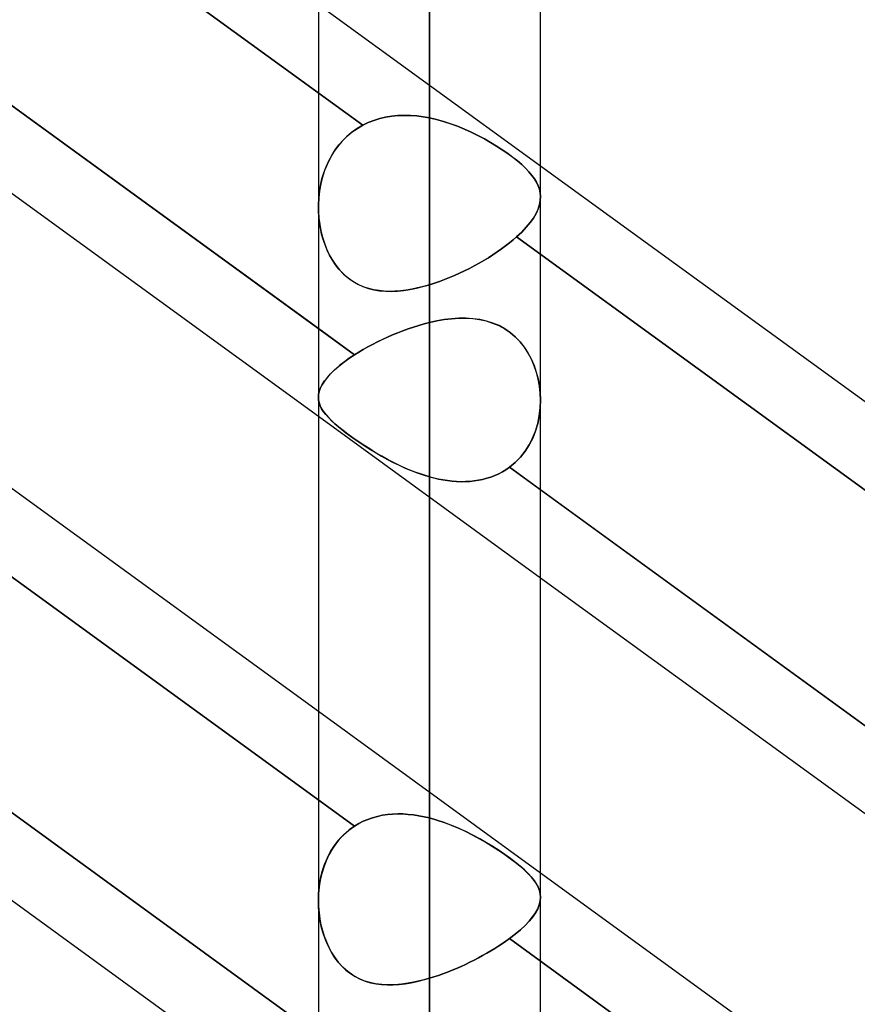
# Model space of a CAD drawing. Header units: millimetres. Extents: x -123 to 100, y -288 to 288.
# Tile 44 of 77: x -46.47 to -37.95, y 73.37 to 83.39. Entities that reach past the tile are written whole.
import ezdxf

# ---------------------------------------------------------------- set-up
doc = ezdxf.new("R2010")
doc.units = ezdxf.units.MM
doc.layers.add('MAIN-1', color=7, linetype='Continuous')
doc.layers.add('MAIN-2', color=7, linetype='Continuous')

msp = doc.modelspace()

# ---------------------------------------------------------------- linework, layer by layer
at = {"layer": 'MAIN-1'}
for p, q in [((-42.305, 163.851), (-42.305, 0)), ((-43.435, 163.059), (-43.435, 0)), ((-41.175, 0), (-41.175, 163.11)), ((-43.435, 80.244), (-51.61, 86.183)), ((-43.435, 79.348), (-51.61, 85.286)), ((-43.435, 76.347), (-51.61, 82.285)), ((-32.435, 75.548), (-41.175, 81.896)), ((-43.435, 73.053), (-52.175, 79.402)), ((-32.435, 72.254), (-41.175, 78.603)), ((-43.435, 72.157), (-52.175, 78.505)), ((-32.435, 71.358), (-41.175, 77.706)), ((-32.435, 68.356), (-41.175, 74.705)), ((-41.175, 74.459), (-41.175, 74.459)), ((-41.175, 74.459), (-41.175, 74.459)), ((-41.175, 74.459), (-41.175, 74.459)), ((-41.175, 74.459), (-41.175, 74.459)), ((-41.175, 74.459), (-41.175, 74.459)), ((-41.175, 74.459), (-41.175, 74.459))]:
    msp.add_line(p, q, dxfattribs=at)
at = {"layer": 'MAIN-2'}
for p, q in [((-42.305, 0), (-42.305, 163.851)), ((-42.305, 162.301), (-42.305, 0)), ((-42.305, 0), (-42.305, 162.301)), ((-42.305, 82.387), (-42.305, 110.062)), ((-42.305, 107.802), (-42.305, 80.688)), ((-52.426, 89.173), (-42.982, 82.312)), ((-42.982, 82.312), (-52.426, 89.173)), ((-52.493, 86.824), (-43.067, 79.977)), ((-41.175, 81.896), (-43.435, 83.538)), ((-42.927, 82.339), (-42.982, 82.312)), ((-42.982, 82.312), (-42.927, 82.339)), ((-42.87, 82.361), (-42.927, 82.339)), ((-42.927, 82.339), (-42.87, 82.361)), ((-42.811, 82.379), (-42.87, 82.361)), ((-42.87, 82.361), (-42.811, 82.379)), ((-42.751, 82.394), (-42.811, 82.379)), ((-42.811, 82.379), (-42.751, 82.394)), ((-42.689, 82.404), (-42.751, 82.394)), ((-42.751, 82.394), (-42.689, 82.404)), ((-42.626, 82.41), (-42.689, 82.404)), ((-42.689, 82.404), (-42.626, 82.41)), ((-42.563, 82.412), (-42.626, 82.41)), ((-42.626, 82.41), (-42.563, 82.412)), ((-42.499, 82.411), (-42.563, 82.412)), ((-42.563, 82.412), (-42.499, 82.411)), ((-42.434, 82.406), (-42.499, 82.411)), ((-42.499, 82.411), (-42.434, 82.406)), ((-42.37, 82.398), (-42.434, 82.406)), ((-42.434, 82.406), (-42.37, 82.398)), ((-42.305, 82.387), (-42.37, 82.398)), ((-42.37, 82.398), (-42.305, 82.387)), ((-42.233, 82.37), (-42.305, 82.387)), ((-42.305, 82.387), (-42.232, 82.37)), ((-42.16, 82.35), (-42.233, 82.37)), ((-42.232, 82.37), (-42.16, 82.35)), ((-42.089, 82.327), (-42.16, 82.35)), ((-42.16, 82.35), (-42.088, 82.327)), ((-43.097, 82.238), (-43.149, 82.194)), ((-43.139, 82.203), (-43.09, 82.244)), ((-43.041, 82.278), (-43.097, 82.238)), ((-43.09, 82.244), (-43.037, 82.28)), ((-42.982, 82.312), (-43.041, 82.278)), ((-43.037, 82.28), (-42.982, 82.312)), ((-42.018, 82.301), (-42.089, 82.327)), ((-42.088, 82.327), (-42.018, 82.301)), ((-41.948, 82.272), (-42.018, 82.301)), ((-42.018, 82.301), (-41.948, 82.272)), ((-41.879, 82.241), (-41.948, 82.272)), ((-41.948, 82.272), (-41.879, 82.241)), ((-41.811, 82.208), (-41.879, 82.241)), ((-41.879, 82.241), (-41.811, 82.208)), ((-43.196, 82.146), (-43.24, 82.093)), ((-43.226, 82.111), (-43.184, 82.159)), ((-43.149, 82.194), (-43.196, 82.146)), ((-43.184, 82.159), (-43.139, 82.203)), ((-41.746, 82.173), (-41.811, 82.208)), ((-41.811, 82.208), (-41.746, 82.173)), ((-41.682, 82.137), (-41.746, 82.173)), ((-41.746, 82.173), (-41.683, 82.137)), ((-41.683, 82.137), (-41.622, 82.1)), ((-41.621, 82.099), (-41.682, 82.137)), ((-52.493, 82.03), (-43.067, 75.183)), ((-43.067, 75.183), (-52.493, 82.03)), ((-43.28, 82.037), (-43.315, 81.977)), ((-43.299, 82.005), (-43.265, 82.06)), ((-43.24, 82.093), (-43.28, 82.037)), ((-43.265, 82.06), (-43.226, 82.111)), ((-41.622, 82.1), (-41.564, 82.062)), ((-41.563, 82.061), (-41.621, 82.099)), ((-41.564, 82.062), (-41.508, 82.024)), ((-41.508, 82.023), (-41.563, 82.061)), ((-43.357, 81.889), (-43.33, 81.948)), ((-43.315, 81.977), (-43.346, 81.914)), ((-43.33, 81.948), (-43.299, 82.005)), ((-41.508, 82.024), (-41.457, 81.986)), ((-41.456, 81.985), (-41.508, 82.023)), ((-41.457, 81.986), (-41.41, 81.948)), ((-41.409, 81.948), (-41.456, 81.985)), ((-41.41, 81.948), (-41.366, 81.911)), ((-41.366, 81.911), (-41.409, 81.948)), ((-43.372, 81.85), (-43.394, 81.783)), ((-43.38, 81.827), (-43.357, 81.889)), ((-43.346, 81.914), (-43.372, 81.85)), ((-41.327, 81.874), (-41.366, 81.911)), ((-41.366, 81.911), (-41.327, 81.874)), ((-41.292, 81.837), (-41.327, 81.874)), ((-41.327, 81.874), (-41.293, 81.838)), ((-41.293, 81.838), (-41.262, 81.802)), ((-41.262, 81.801), (-41.292, 81.837)), ((-43.414, 81.7), (-43.399, 81.765)), ((-43.394, 81.783), (-43.411, 81.714)), ((-43.399, 81.765), (-43.38, 81.827)), ((-41.262, 81.802), (-41.237, 81.766)), ((-41.236, 81.766), (-41.262, 81.801)), ((-41.237, 81.766), (-41.215, 81.731)), ((-41.215, 81.731), (-41.236, 81.766)), ((-41.199, 81.695), (-41.215, 81.731)), ((-41.215, 81.731), (-41.199, 81.696)), ((-43.432, 81.569), (-43.425, 81.635)), ((-43.423, 81.644), (-43.431, 81.574)), ((-43.425, 81.635), (-43.414, 81.7)), ((-43.411, 81.714), (-43.423, 81.644)), ((-41.199, 81.696), (-41.186, 81.661)), ((-41.186, 81.66), (-41.199, 81.695)), ((-41.186, 81.661), (-41.179, 81.625)), ((-41.179, 81.625), (-41.186, 81.66)), ((-43.431, 81.574), (-43.435, 81.503)), ((-43.435, 81.503), (-43.432, 81.569)), ((-41.185, 81.504), (-41.177, 81.547)), ((-41.177, 81.547), (-41.185, 81.504)), ((-41.175, 81.589), (-41.179, 81.625)), ((-41.179, 81.625), (-41.175, 81.589)), ((-41.177, 81.547), (-41.175, 81.589)), ((-41.175, 81.589), (-41.177, 81.547)), ((-43.434, 81.442), (-43.435, 81.503)), ((-43.435, 81.503), (-43.434, 81.435)), ((-43.431, 81.381), (-43.434, 81.442)), ((-43.434, 81.435), (-43.43, 81.368)), ((-41.199, 81.46), (-41.22, 81.414)), ((-41.22, 81.414), (-41.199, 81.459)), ((-41.199, 81.459), (-41.185, 81.504)), ((-41.185, 81.504), (-41.199, 81.46)), ((-43.424, 81.321), (-43.431, 81.381)), ((-43.43, 81.368), (-43.421, 81.302)), ((-41.28, 81.321), (-41.247, 81.368)), ((-41.247, 81.368), (-41.28, 81.321)), ((-41.247, 81.368), (-41.22, 81.414)), ((-41.22, 81.414), (-41.247, 81.368)), ((-43.414, 81.263), (-43.424, 81.321)), ((-43.421, 81.302), (-43.409, 81.237)), ((-43.402, 81.205), (-43.414, 81.263)), ((-43.409, 81.237), (-43.393, 81.174)), ((-41.366, 81.225), (-41.32, 81.274)), ((-41.32, 81.274), (-41.366, 81.225)), ((-41.32, 81.274), (-41.28, 81.321)), ((-41.28, 81.321), (-41.32, 81.274)), ((-43.386, 81.149), (-43.402, 81.205)), ((-43.393, 81.174), (-43.374, 81.113)), ((-43.367, 81.094), (-43.386, 81.149)), ((-41.453, 81.145), (-41.49, 81.114)), ((-41.49, 81.114), (-41.453, 81.145)), ((-41.417, 81.176), (-41.453, 81.145)), ((-41.453, 81.145), (-41.417, 81.176)), ((-41.417, 81.176), (-41.366, 81.225)), ((-41.366, 81.225), (-41.417, 81.176)), ((-41.417, 81.176), (-31.968, 74.312)), ((-31.968, 74.312), (-41.417, 81.176)), ((-43.374, 81.113), (-43.351, 81.053)), ((-43.345, 81.041), (-43.367, 81.094)), ((-43.351, 81.053), (-43.324, 80.995)), ((-43.321, 80.989), (-43.345, 81.041)), ((-41.571, 81.053), (-41.614, 81.023)), ((-41.614, 81.023), (-41.571, 81.053)), ((-41.53, 81.084), (-41.571, 81.053)), ((-41.571, 81.053), (-41.53, 81.084)), ((-41.49, 81.114), (-41.53, 81.084)), ((-41.53, 81.084), (-41.49, 81.114)), ((-43.324, 80.995), (-43.293, 80.94)), ((-43.293, 80.94), (-43.321, 80.989)), ((-43.261, 80.893), (-43.293, 80.94)), ((-43.293, 80.94), (-43.258, 80.889)), ((-41.751, 80.936), (-41.799, 80.908)), ((-41.799, 80.908), (-41.751, 80.936)), ((-41.704, 80.964), (-41.751, 80.936)), ((-41.751, 80.936), (-41.705, 80.964)), ((-41.705, 80.964), (-41.659, 80.993)), ((-41.659, 80.993), (-41.704, 80.964)), ((-41.614, 81.023), (-41.659, 80.993)), ((-41.659, 80.993), (-41.614, 81.023)), ((-43.227, 80.849), (-43.261, 80.893)), ((-43.258, 80.889), (-43.22, 80.84)), ((-43.191, 80.809), (-43.227, 80.849)), ((-43.22, 80.84), (-43.178, 80.797)), ((-41.947, 80.83), (-41.998, 80.806)), ((-41.998, 80.806), (-41.947, 80.83)), ((-41.897, 80.855), (-41.947, 80.83)), ((-41.947, 80.83), (-41.897, 80.855)), ((-41.848, 80.881), (-41.897, 80.855)), ((-41.897, 80.855), (-41.848, 80.881)), ((-41.799, 80.908), (-41.848, 80.881)), ((-41.848, 80.881), (-41.799, 80.908)), ((-43.152, 80.773), (-43.191, 80.809)), ((-43.178, 80.797), (-43.133, 80.758)), ((-43.11, 80.74), (-43.152, 80.773)), ((-43.133, 80.758), (-43.086, 80.724)), ((-43.065, 80.711), (-43.11, 80.74)), ((-42.151, 80.741), (-42.203, 80.722)), ((-42.203, 80.722), (-42.151, 80.741)), ((-42.1, 80.762), (-42.151, 80.741)), ((-42.151, 80.741), (-42.1, 80.762)), ((-42.049, 80.783), (-42.1, 80.762)), ((-42.1, 80.762), (-42.049, 80.783)), ((-41.998, 80.806), (-42.049, 80.783)), ((-42.049, 80.783), (-41.998, 80.806)), ((-43.086, 80.724), (-43.035, 80.694)), ((-43.018, 80.686), (-43.065, 80.711)), ((-43.035, 80.694), (-42.981, 80.67)), ((-42.97, 80.666), (-43.018, 80.686)), ((-42.981, 80.67), (-42.926, 80.651)), ((-42.921, 80.65), (-42.97, 80.666)), ((-42.926, 80.651), (-42.87, 80.637)), ((-42.87, 80.638), (-42.921, 80.65)), ((-42.818, 80.629), (-42.87, 80.638)), ((-42.87, 80.637), (-42.812, 80.628)), ((-42.765, 80.624), (-42.818, 80.629)), ((-42.812, 80.628), (-42.753, 80.623)), ((-42.599, 80.627), (-42.656, 80.623)), ((-42.63, 80.625), (-42.567, 80.631)), ((-42.542, 80.634), (-42.599, 80.627)), ((-42.567, 80.631), (-42.503, 80.641)), ((-42.484, 80.644), (-42.542, 80.634)), ((-42.503, 80.641), (-42.438, 80.654)), ((-42.425, 80.657), (-42.484, 80.644)), ((-42.438, 80.654), (-42.372, 80.67)), ((-42.365, 80.671), (-42.425, 80.657)), ((-42.372, 80.67), (-42.305, 80.688)), ((-42.305, 80.688), (-42.365, 80.671)), ((-42.254, 80.705), (-42.305, 80.688)), ((-42.305, 80.688), (-42.254, 80.705)), ((-42.203, 80.722), (-42.254, 80.705)), ((-42.254, 80.705), (-42.203, 80.722)), ((-42.711, 80.622), (-42.765, 80.624)), ((-42.753, 80.623), (-42.692, 80.622)), ((-42.656, 80.623), (-42.711, 80.622)), ((-42.692, 80.622), (-42.63, 80.625)), ((-42.23, 80.321), (-42.155, 80.334)), ((-42.154, 80.334), (-42.229, 80.321)), ((-42.155, 80.334), (-42.081, 80.343)), ((-42.08, 80.343), (-42.154, 80.334)), ((-42.081, 80.343), (-42.007, 80.348)), ((-42.006, 80.348), (-42.08, 80.343)), ((-42.007, 80.348), (-41.935, 80.349)), ((-41.933, 80.349), (-42.006, 80.348)), ((-41.935, 80.349), (-41.864, 80.345)), ((-41.862, 80.344), (-41.933, 80.349)), ((-41.864, 80.345), (-41.794, 80.335)), ((-41.792, 80.335), (-41.862, 80.344)), ((-41.794, 80.335), (-41.727, 80.321)), ((-41.724, 80.32), (-41.792, 80.335)), ((-43.067, 79.977), (-43.435, 80.244)), ((-42.521, 80.241), (-42.575, 80.222)), ((-42.575, 80.222), (-42.521, 80.241)), ((-42.467, 80.259), (-42.521, 80.241)), ((-42.521, 80.241), (-42.467, 80.259)), ((-42.413, 80.276), (-42.467, 80.259)), ((-42.467, 80.259), (-42.413, 80.276)), ((-42.359, 80.291), (-42.413, 80.276)), ((-42.413, 80.276), (-42.359, 80.291)), ((-42.305, 80.305), (-42.359, 80.291)), ((-42.359, 80.291), (-42.305, 80.305)), ((-42.305, 80.305), (-42.23, 80.321)), ((-42.229, 80.321), (-42.305, 80.305)), ((-42.305, 75.265), (-42.305, 80.305)), ((-42.305, 80.305), (-42.305, 75.265)), ((-41.727, 80.321), (-41.662, 80.3)), ((-41.659, 80.299), (-41.724, 80.32)), ((-41.662, 80.3), (-41.599, 80.274)), ((-41.596, 80.273), (-41.659, 80.299)), ((-41.599, 80.274), (-41.539, 80.242)), ((-41.536, 80.24), (-41.596, 80.273)), ((-41.539, 80.242), (-41.483, 80.203)), ((-41.48, 80.201), (-41.536, 80.24)), ((-42.784, 80.133), (-42.835, 80.108)), ((-42.835, 80.108), (-42.785, 80.133)), ((-42.785, 80.133), (-42.733, 80.156)), ((-42.733, 80.157), (-42.784, 80.133)), ((-42.681, 80.179), (-42.733, 80.157)), ((-42.733, 80.156), (-42.681, 80.179)), ((-42.628, 80.201), (-42.681, 80.179)), ((-42.681, 80.179), (-42.628, 80.201)), ((-42.575, 80.222), (-42.628, 80.201)), ((-42.628, 80.201), (-42.575, 80.222)), ((-41.483, 80.203), (-41.431, 80.159)), ((-41.428, 80.157), (-41.48, 80.201)), ((-41.431, 80.159), (-41.383, 80.11)), ((-41.381, 80.107), (-41.428, 80.157)), ((-42.978, 80.031), (-43.023, 80.004)), ((-43.023, 80.004), (-42.978, 80.031)), ((-42.932, 80.057), (-42.978, 80.031)), ((-42.978, 80.031), (-42.932, 80.057)), ((-42.884, 80.083), (-42.932, 80.057)), ((-42.932, 80.057), (-42.884, 80.083)), ((-42.835, 80.108), (-42.884, 80.083)), ((-42.884, 80.083), (-42.835, 80.108)), ((-41.383, 80.11), (-41.34, 80.055)), ((-41.338, 80.053), (-41.381, 80.107)), ((-41.34, 80.055), (-41.302, 79.996)), ((-41.3, 79.994), (-41.338, 80.053)), ((-43.178, 79.899), (-43.125, 79.938)), ((-43.12, 79.941), (-43.17, 79.905)), ((-43.125, 79.938), (-43.067, 79.977)), ((-43.067, 79.977), (-43.12, 79.941)), ((-43.023, 80.004), (-43.067, 79.977)), ((-43.067, 79.977), (-43.023, 80.004)), ((-41.302, 79.996), (-41.268, 79.934)), ((-41.267, 79.931), (-41.3, 79.994)), ((-41.268, 79.934), (-41.24, 79.869)), ((-41.239, 79.866), (-41.267, 79.931)), ((-43.258, 79.834), (-43.295, 79.799)), ((-43.271, 79.822), (-43.227, 79.86)), ((-43.216, 79.87), (-43.258, 79.834)), ((-43.227, 79.86), (-43.178, 79.899)), ((-43.17, 79.905), (-43.216, 79.87)), ((-41.24, 79.869), (-41.217, 79.801)), ((-41.216, 79.798), (-41.239, 79.866)), ((-43.357, 79.731), (-43.381, 79.698)), ((-43.372, 79.711), (-43.343, 79.747)), ((-43.328, 79.765), (-43.357, 79.731)), ((-43.343, 79.747), (-43.31, 79.784)), ((-43.295, 79.799), (-43.328, 79.765)), ((-43.31, 79.784), (-43.271, 79.822)), ((-41.217, 79.801), (-41.199, 79.731)), ((-41.198, 79.729), (-41.216, 79.798)), ((-41.199, 79.731), (-41.186, 79.66)), ((-41.186, 79.658), (-41.198, 79.729)), ((-43.416, 79.634), (-43.426, 79.604)), ((-43.425, 79.608), (-43.412, 79.642)), ((-43.4, 79.666), (-43.416, 79.634)), ((-43.412, 79.642), (-43.395, 79.676)), ((-43.381, 79.698), (-43.4, 79.666)), ((-43.395, 79.676), (-43.372, 79.711)), ((-41.186, 79.66), (-41.178, 79.589)), ((-41.178, 79.587), (-41.186, 79.658)), ((-52.426, 79.584), (-42.982, 72.724)), ((-43.435, 79.544), (-43.433, 79.576)), ((-43.433, 79.574), (-43.435, 79.544)), ((-43.435, 79.544), (-43.433, 79.518)), ((-43.433, 79.514), (-43.435, 79.544)), ((-43.433, 79.576), (-43.425, 79.608)), ((-43.426, 79.604), (-43.433, 79.574)), ((-41.178, 79.589), (-41.175, 79.517)), ((-41.175, 79.515), (-41.178, 79.587)), ((-43.433, 79.518), (-43.428, 79.492)), ((-43.427, 79.485), (-43.433, 79.514)), ((-43.428, 79.492), (-43.42, 79.466)), ((-43.416, 79.456), (-43.427, 79.485)), ((-43.42, 79.466), (-43.409, 79.44)), ((-43.402, 79.427), (-43.416, 79.456)), ((-43.409, 79.44), (-43.394, 79.414)), ((-43.383, 79.398), (-43.402, 79.427)), ((-41.178, 79.436), (-41.187, 79.356)), ((-41.187, 79.355), (-41.178, 79.435)), ((-41.175, 79.517), (-41.178, 79.436)), ((-41.178, 79.435), (-41.175, 79.515)), ((-41.175, 77.706), (-43.435, 79.348)), ((-43.394, 79.414), (-43.376, 79.388)), ((-43.36, 79.369), (-43.383, 79.398)), ((-43.376, 79.388), (-43.354, 79.361)), ((-43.333, 79.338), (-43.36, 79.369)), ((-43.354, 79.361), (-43.329, 79.334)), ((-43.302, 79.307), (-43.333, 79.338)), ((-43.329, 79.334), (-43.301, 79.305)), ((-41.187, 79.356), (-41.203, 79.278)), ((-41.203, 79.277), (-41.187, 79.355)), ((-43.267, 79.274), (-43.302, 79.307)), ((-43.301, 79.305), (-43.269, 79.276)), ((-43.269, 79.276), (-43.234, 79.246)), ((-43.227, 79.241), (-43.267, 79.274)), ((-43.234, 79.246), (-43.195, 79.215)), ((-43.184, 79.206), (-43.227, 79.241)), ((-41.226, 79.201), (-41.203, 79.277)), ((-41.203, 79.278), (-41.225, 79.202)), ((-43.195, 79.215), (-43.154, 79.183)), ((-43.136, 79.17), (-43.184, 79.206)), ((-43.154, 79.183), (-43.109, 79.15)), ((-43.085, 79.133), (-43.136, 79.17)), ((-43.109, 79.15), (-43.061, 79.116)), ((-43.03, 79.095), (-43.085, 79.133)), ((-41.29, 79.06), (-41.255, 79.129)), ((-41.254, 79.13), (-41.289, 79.06)), ((-41.255, 79.129), (-41.226, 79.201)), ((-41.225, 79.202), (-41.254, 79.13)), ((-43.061, 79.116), (-43.011, 79.082)), ((-42.973, 79.057), (-43.03, 79.095)), ((-43.011, 79.082), (-42.958, 79.047)), ((-42.913, 79.019), (-42.973, 79.057)), ((-42.958, 79.047), (-42.904, 79.013)), ((-41.289, 79.06), (-41.331, 78.995)), ((-41.331, 78.995), (-41.29, 79.06)), ((-42.852, 78.981), (-42.913, 79.019)), ((-42.904, 79.013), (-42.848, 78.979)), ((-42.789, 78.944), (-42.852, 78.981)), ((-42.848, 78.979), (-42.791, 78.946)), ((-42.791, 78.946), (-42.733, 78.913)), ((-42.724, 78.909), (-42.789, 78.944)), ((-41.379, 78.935), (-41.432, 78.88)), ((-41.432, 78.88), (-41.379, 78.934)), ((-41.331, 78.995), (-41.379, 78.935)), ((-41.379, 78.934), (-41.331, 78.995)), ((-42.733, 78.913), (-42.673, 78.882)), ((-42.658, 78.874), (-42.724, 78.909)), ((-42.673, 78.882), (-42.613, 78.853)), ((-42.589, 78.842), (-42.658, 78.874)), ((-42.613, 78.853), (-42.552, 78.825)), ((-42.52, 78.811), (-42.589, 78.842)), ((-42.552, 78.825), (-42.491, 78.799)), ((-41.526, 78.808), (-41.491, 78.832)), ((-41.491, 78.832), (-41.526, 78.808)), ((-41.432, 78.88), (-41.491, 78.832)), ((-41.491, 78.832), (-41.432, 78.88)), ((-41.175, 78.603), (-41.491, 78.832)), ((-41.491, 78.832), (-32.064, 71.984)), ((-42.449, 78.783), (-42.52, 78.811)), ((-42.491, 78.799), (-42.429, 78.776)), ((-42.377, 78.758), (-42.449, 78.783)), ((-42.429, 78.776), (-42.367, 78.754)), ((-42.305, 78.736), (-42.377, 78.758)), ((-42.367, 78.754), (-42.305, 78.736)), ((-42.305, 78.736), (-42.305, 73.634)), ((-42.305, 73.634), (-42.305, 78.736)), ((-42.305, 78.736), (-42.259, 78.724)), ((-42.259, 78.723), (-42.305, 78.736)), ((-42.259, 78.724), (-42.213, 78.713)), ((-42.213, 78.713), (-42.259, 78.723)), ((-41.721, 78.72), (-41.68, 78.733)), ((-41.679, 78.733), (-41.721, 78.72)), ((-41.68, 78.733), (-41.64, 78.748)), ((-41.639, 78.748), (-41.679, 78.733)), ((-41.64, 78.748), (-41.6, 78.766)), ((-41.6, 78.766), (-41.639, 78.748)), ((-41.6, 78.766), (-41.562, 78.786)), ((-41.562, 78.786), (-41.6, 78.766)), ((-41.562, 78.786), (-41.526, 78.808)), ((-41.526, 78.808), (-41.562, 78.786)), ((-42.213, 78.713), (-42.167, 78.704)), ((-42.167, 78.704), (-42.213, 78.713)), ((-42.167, 78.704), (-42.121, 78.697)), ((-42.12, 78.697), (-42.167, 78.704)), ((-42.121, 78.697), (-42.075, 78.691)), ((-42.074, 78.691), (-42.12, 78.697)), ((-42.075, 78.691), (-42.029, 78.688)), ((-42.029, 78.688), (-42.074, 78.691)), ((-42.029, 78.688), (-41.983, 78.686)), ((-41.983, 78.686), (-42.029, 78.688)), ((-41.983, 78.686), (-41.938, 78.687)), ((-41.938, 78.687), (-41.983, 78.686)), ((-41.938, 78.687), (-41.894, 78.689)), ((-41.893, 78.689), (-41.938, 78.687)), ((-41.894, 78.689), (-41.849, 78.693)), ((-41.849, 78.693), (-41.893, 78.689)), ((-41.849, 78.693), (-41.806, 78.7)), ((-41.805, 78.7), (-41.849, 78.693)), ((-41.806, 78.7), (-41.763, 78.709)), ((-41.763, 78.709), (-41.805, 78.7)), ((-41.763, 78.709), (-41.721, 78.72)), ((-41.721, 78.72), (-41.763, 78.709)), ((-41.175, 74.705), (-43.435, 76.347)), ((-43.023, 75.209), (-42.978, 75.231)), ((-42.978, 75.231), (-43.023, 75.209)), ((-42.978, 75.231), (-42.932, 75.251)), ((-42.932, 75.251), (-42.978, 75.231)), ((-42.932, 75.251), (-42.884, 75.268)), ((-42.884, 75.268), (-42.932, 75.251)), ((-42.884, 75.268), (-42.835, 75.281)), ((-42.835, 75.281), (-42.884, 75.268)), ((-42.835, 75.281), (-42.785, 75.292)), ((-42.784, 75.292), (-42.835, 75.281)), ((-42.785, 75.292), (-42.733, 75.3)), ((-42.733, 75.3), (-42.784, 75.292)), ((-42.733, 75.3), (-42.681, 75.304)), ((-42.681, 75.304), (-42.733, 75.3)), ((-42.681, 75.304), (-42.628, 75.306)), ((-42.628, 75.306), (-42.681, 75.304)), ((-42.628, 75.306), (-42.575, 75.306)), ((-42.575, 75.306), (-42.628, 75.306)), ((-42.575, 75.306), (-42.521, 75.302)), ((-42.521, 75.302), (-42.575, 75.306)), ((-42.521, 75.302), (-42.467, 75.296)), ((-42.467, 75.296), (-42.521, 75.302)), ((-42.467, 75.296), (-42.413, 75.288)), ((-42.413, 75.288), (-42.467, 75.296)), ((-42.413, 75.288), (-42.359, 75.277)), ((-42.359, 75.277), (-42.413, 75.288)), ((-42.359, 75.277), (-42.305, 75.265)), ((-42.305, 75.265), (-42.359, 75.277)), ((-42.229, 75.243), (-42.305, 75.265)), ((-42.305, 75.265), (-42.23, 75.244)), ((-42.23, 75.244), (-42.155, 75.219)), ((-42.154, 75.219), (-42.229, 75.243)), ((-42.155, 75.219), (-42.081, 75.191)), ((-42.08, 75.19), (-42.154, 75.219)), ((-43.178, 75.094), (-43.125, 75.141)), ((-43.12, 75.144), (-43.17, 75.102)), ((-43.125, 75.141), (-43.067, 75.183)), ((-43.067, 75.183), (-43.12, 75.144)), ((-43.067, 75.183), (-43.023, 75.209)), ((-43.023, 75.209), (-43.067, 75.183)), ((-42.081, 75.191), (-42.007, 75.16)), ((-42.006, 75.159), (-42.08, 75.19)), ((-42.007, 75.16), (-41.935, 75.126)), ((-41.933, 75.126), (-42.006, 75.159)), ((-41.935, 75.126), (-41.864, 75.091)), ((-41.862, 75.09), (-41.933, 75.126)), ((-43.271, 74.985), (-43.227, 75.042)), ((-43.216, 75.055), (-43.258, 75.003)), ((-43.227, 75.042), (-43.178, 75.094)), ((-43.17, 75.102), (-43.216, 75.055)), ((-41.864, 75.091), (-41.794, 75.053)), ((-41.792, 75.052), (-41.862, 75.09)), ((-41.794, 75.053), (-41.727, 75.015)), ((-41.724, 75.013), (-41.792, 75.052)), ((-43.343, 74.859), (-43.31, 74.923)), ((-43.295, 74.948), (-43.328, 74.89)), ((-43.31, 74.923), (-43.271, 74.985)), ((-43.258, 75.003), (-43.295, 74.948)), ((-41.727, 75.015), (-41.662, 74.975)), ((-41.659, 74.974), (-41.724, 75.013)), ((-41.662, 74.975), (-41.599, 74.935)), ((-41.596, 74.933), (-41.659, 74.974)), ((-41.599, 74.935), (-41.539, 74.894)), ((-41.536, 74.892), (-41.596, 74.933)), ((-43.357, 74.828), (-43.381, 74.765)), ((-43.372, 74.791), (-43.343, 74.859)), ((-43.328, 74.89), (-43.357, 74.828)), ((-41.539, 74.894), (-41.483, 74.854)), ((-41.48, 74.852), (-41.536, 74.892)), ((-41.483, 74.854), (-41.431, 74.815)), ((-41.428, 74.813), (-41.48, 74.852)), ((-43.412, 74.648), (-43.395, 74.721)), ((-43.381, 74.765), (-43.4, 74.699)), ((-43.395, 74.721), (-43.372, 74.791)), ((-41.431, 74.815), (-41.383, 74.776)), ((-41.381, 74.774), (-41.428, 74.813)), ((-41.383, 74.776), (-41.34, 74.738)), ((-41.338, 74.737), (-41.381, 74.774)), ((-41.34, 74.738), (-41.302, 74.701)), ((-41.3, 74.7), (-41.338, 74.737)), ((-43.416, 74.632), (-43.426, 74.564)), ((-43.425, 74.575), (-43.412, 74.648)), ((-43.4, 74.699), (-43.416, 74.632)), ((-41.302, 74.701), (-41.268, 74.665)), ((-41.267, 74.664), (-41.3, 74.7)), ((-41.268, 74.665), (-41.24, 74.63)), ((-41.239, 74.629), (-41.267, 74.664)), ((-41.24, 74.63), (-41.217, 74.596)), ((-41.216, 74.594), (-41.239, 74.629)), ((-43.433, 74.5), (-43.425, 74.575)), ((-43.426, 74.564), (-43.433, 74.495)), ((-41.217, 74.596), (-41.199, 74.562)), ((-41.198, 74.56), (-41.216, 74.594)), ((-41.199, 74.562), (-41.186, 74.528)), ((-41.186, 74.527), (-41.198, 74.56)), ((-41.186, 74.528), (-41.178, 74.494)), ((-41.178, 74.493), (-41.186, 74.527)), ((-43.435, 74.426), (-43.433, 74.5)), ((-43.433, 74.495), (-43.435, 74.427)), ((-43.435, 74.427), (-43.433, 74.364)), ((-43.433, 74.355), (-43.435, 74.426)), ((-41.187, 74.381), (-41.178, 74.42)), ((-41.178, 74.42), (-41.187, 74.381)), ((-41.178, 74.494), (-41.175, 74.459)), ((-41.175, 74.459), (-41.178, 74.493)), ((-41.178, 74.42), (-41.175, 74.459)), ((-41.175, 74.459), (-41.178, 74.42)), ((-43.433, 74.364), (-43.428, 74.301)), ((-43.427, 74.285), (-43.433, 74.355)), ((-41.226, 74.3), (-41.203, 74.341)), ((-41.203, 74.341), (-41.226, 74.3)), ((-41.203, 74.341), (-41.187, 74.381)), ((-41.187, 74.381), (-41.203, 74.341)), ((-43.428, 74.301), (-43.42, 74.24)), ((-43.416, 74.216), (-43.427, 74.285)), ((-43.42, 74.24), (-43.409, 74.179)), ((-43.402, 74.149), (-43.416, 74.216)), ((-41.29, 74.215), (-41.255, 74.258)), ((-41.254, 74.258), (-41.289, 74.216)), ((-41.255, 74.258), (-41.226, 74.3)), ((-41.226, 74.3), (-41.254, 74.258)), ((-43.409, 74.179), (-43.394, 74.12)), ((-43.383, 74.084), (-43.402, 74.149)), ((-43.394, 74.12), (-43.376, 74.062)), ((-41.379, 74.128), (-41.432, 74.083)), ((-41.432, 74.083), (-41.379, 74.127)), ((-41.379, 74.127), (-41.331, 74.172)), ((-41.331, 74.172), (-41.379, 74.128)), ((-41.289, 74.216), (-41.331, 74.172)), ((-41.331, 74.172), (-41.29, 74.215)), ((-43.36, 74.02), (-43.383, 74.084)), ((-43.376, 74.062), (-43.354, 74.005)), ((-43.333, 73.958), (-43.36, 74.02)), ((-41.491, 74.038), (-41.526, 74.013)), ((-41.526, 74.013), (-41.491, 74.038)), ((-41.491, 74.038), (-41.432, 74.083)), ((-41.432, 74.083), (-41.491, 74.038)), ((-41.491, 74.038), (-32.064, 67.19)), ((-32.064, 67.19), (-41.491, 74.038)), ((-43.354, 74.005), (-43.329, 73.95)), ((-43.302, 73.899), (-43.333, 73.958)), ((-43.329, 73.95), (-43.301, 73.897)), ((-41.68, 73.913), (-41.64, 73.938)), ((-41.639, 73.938), (-41.679, 73.913)), ((-41.64, 73.938), (-41.6, 73.963)), ((-41.6, 73.963), (-41.639, 73.938)), ((-41.562, 73.988), (-41.6, 73.963)), ((-41.6, 73.963), (-41.562, 73.988)), ((-41.526, 74.013), (-41.562, 73.988)), ((-41.562, 73.988), (-41.526, 74.013)), ((-43.267, 73.843), (-43.302, 73.899)), ((-43.301, 73.897), (-43.269, 73.847)), ((-43.269, 73.847), (-43.234, 73.799)), ((-43.227, 73.792), (-43.267, 73.843)), ((-41.894, 73.797), (-41.849, 73.819)), ((-41.849, 73.82), (-41.893, 73.798)), ((-41.805, 73.842), (-41.849, 73.82)), ((-41.849, 73.819), (-41.806, 73.842)), ((-41.806, 73.842), (-41.763, 73.865)), ((-41.763, 73.866), (-41.805, 73.842)), ((-41.721, 73.889), (-41.763, 73.866)), ((-41.763, 73.865), (-41.721, 73.889)), ((-41.679, 73.913), (-41.721, 73.889)), ((-41.721, 73.889), (-41.68, 73.913)), ((-43.234, 73.799), (-43.195, 73.756)), ((-43.184, 73.745), (-43.227, 73.792)), ((-43.195, 73.756), (-43.154, 73.717)), ((-43.136, 73.703), (-43.184, 73.745)), ((-43.154, 73.717), (-43.109, 73.682)), ((-42.121, 73.698), (-42.075, 73.716)), ((-42.074, 73.716), (-42.12, 73.698)), ((-42.075, 73.716), (-42.029, 73.735)), ((-42.029, 73.735), (-42.074, 73.716)), ((-41.983, 73.755), (-42.029, 73.735)), ((-42.029, 73.735), (-41.983, 73.755)), ((-41.938, 73.776), (-41.983, 73.755)), ((-41.983, 73.755), (-41.938, 73.776)), ((-41.893, 73.798), (-41.938, 73.776)), ((-41.938, 73.776), (-41.894, 73.797)), ((-43.085, 73.666), (-43.136, 73.703)), ((-43.109, 73.682), (-43.061, 73.652)), ((-43.03, 73.635), (-43.085, 73.666)), ((-43.061, 73.652), (-43.011, 73.626)), ((-42.973, 73.61), (-43.03, 73.635)), ((-43.011, 73.626), (-42.958, 73.605)), ((-42.429, 73.601), (-42.367, 73.617)), ((-42.305, 73.634), (-42.377, 73.614)), ((-42.367, 73.617), (-42.305, 73.634)), ((-42.259, 73.648), (-42.305, 73.634)), ((-42.305, 73.634), (-42.259, 73.648)), ((-42.213, 73.664), (-42.259, 73.648)), ((-42.259, 73.648), (-42.213, 73.664)), ((-42.167, 73.68), (-42.213, 73.664)), ((-42.213, 73.664), (-42.167, 73.68)), ((-42.12, 73.698), (-42.167, 73.68)), ((-42.167, 73.68), (-42.121, 73.698)), ((-42.913, 73.591), (-42.973, 73.61)), ((-42.958, 73.605), (-42.904, 73.589)), ((-42.852, 73.578), (-42.913, 73.591)), ((-42.904, 73.589), (-42.848, 73.577)), ((-42.789, 73.57), (-42.852, 73.578)), ((-42.848, 73.577), (-42.791, 73.57)), ((-42.791, 73.57), (-42.733, 73.567)), ((-42.724, 73.567), (-42.789, 73.57)), ((-42.733, 73.567), (-42.673, 73.567)), ((-42.658, 73.568), (-42.724, 73.567)), ((-42.673, 73.567), (-42.613, 73.571)), ((-42.589, 73.574), (-42.658, 73.568)), ((-42.613, 73.571), (-42.552, 73.578)), ((-42.52, 73.584), (-42.589, 73.574)), ((-42.552, 73.578), (-42.491, 73.589)), ((-42.449, 73.597), (-42.52, 73.584)), ((-42.491, 73.589), (-42.429, 73.601)), ((-42.377, 73.614), (-42.449, 73.597))]:
    msp.add_line(p, q, dxfattribs=at)

doc.saveas('drawing.dxf')
